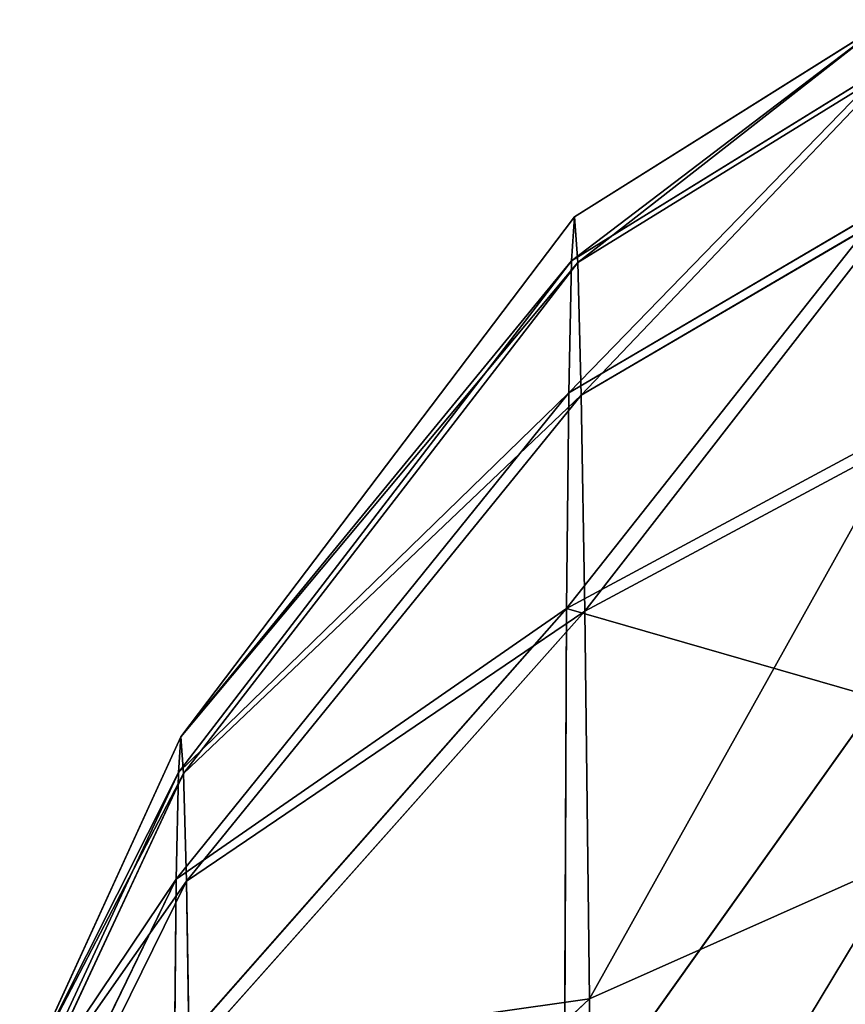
# Model space of a CAD drawing. Extents: x 0 to 230, y 0 to 588.
# Tile 154 of 256: x 88.41 to 89.55, y 212.87 to 214.23. Entities that reach past the tile are written whole.
import ezdxf

# ---------------------------------------------------------------- set-up
doc = ezdxf.new("R2010")
doc.units = 0
doc.header["$LTSCALE"] = 25.4
doc.layers.get('0').update_dxf_attribs({"color": 13, "linetype": 'CONTINUOUS'})

# ---------------------------------------------------------------- blocks, each defined once
blk = doc.blocks.new('VIPER-I-6512-6513_STL_3')
at = {"color": 250}
for p, q in [((-38.496, 222.7567, 633.5609), (-38.0606, 223.0299, 633.5633)), ((-38.496, 222.7567, 633.5609), (-38.0606, 223.0299, 633.5633)), ((-38.5002, 222.6958, 634.2397), (-38.0652, 222.9646, 634.2913)), ((-38.5002, 222.6958, 634.2397), (-38.0652, 222.9646, 634.2913)), ((-38.0557, 222.9624, 632.8355), (-38.4913, 222.6937, 632.8821)), ((-38.0557, 222.9624, 632.8355), (-38.4913, 222.6937, 632.8821)), ((-38.5039, 222.5131, 634.8972), (-38.0691, 222.7687, 634.9963)), ((-38.5039, 222.5131, 634.8972), (-38.0691, 222.7687, 634.9963)), ((-38.4865, 222.51, 632.2272), (-38.0505, 222.7654, 632.1332)), ((-38.4865, 222.51, 632.2272), (-38.0505, 222.7654, 632.1332)), ((-39.0409, 222.0365, 633.5583), (-38.496, 222.7567, 633.5609)), ((-39.0409, 222.0365, 633.5583), (-38.496, 222.7567, 633.5609)), ((-38.5002, 222.6958, 634.2397), (-38.496, 222.7567, 633.5609)), ((-38.5002, 222.6958, 634.2397), (-38.496, 222.7567, 633.5609)), ((-38.496, 222.7567, 633.5609), (-38.4913, 222.6937, 632.8821)), ((-38.496, 222.7567, 633.5609), (-38.4913, 222.6937, 632.8821)), ((-39.0443, 221.9872, 634.1074), (-38.5002, 222.6958, 634.2397)), ((-39.0443, 221.9872, 634.1074), (-38.5002, 222.6958, 634.2397)), ((-38.4913, 222.6937, 632.8821), (-39.0371, 221.9856, 633.0094)), ((-38.4913, 222.6937, 632.8821), (-39.0371, 221.9856, 633.0094)), ((-38.5039, 222.5131, 634.8972), (-38.5002, 222.6958, 634.2397)), ((-38.5039, 222.5131, 634.8972), (-38.5002, 222.6958, 634.2397)), ((-38.4913, 222.6937, 632.8821), (-38.4865, 222.51, 632.2272)), ((-38.4913, 222.6937, 632.8821), (-38.4865, 222.51, 632.2272)), ((-39.0473, 221.8395, 634.6392), (-38.5039, 222.5131, 634.8972)), ((-39.0473, 221.8395, 634.6392), (-38.5039, 222.5131, 634.8972)), ((-39.0332, 221.8369, 632.4797), (-38.4865, 222.51, 632.2272)), ((-39.0332, 221.8369, 632.4797), (-38.4865, 222.51, 632.2272)), ((-38.5069, 222.2145, 635.5107), (-38.5039, 222.5131, 634.8972)), ((-38.5069, 222.2145, 635.5107), (-38.5039, 222.5131, 634.8972)), ((-38.4865, 222.51, 632.2272), (-38.4816, 222.2108, 631.6162)), ((-38.4865, 222.51, 632.2272), (-38.4816, 222.2108, 631.6162)), ((-38.5069, 222.2145, 635.5107), (-38.0724, 222.4485, 635.6542)), ((-38.5069, 222.2145, 635.5107), (-38.0724, 222.4485, 635.6542)), ((-38.0452, 222.4446, 631.478), (-38.4816, 222.2108, 631.6162)), ((-38.0452, 222.4446, 631.478), (-38.4816, 222.2108, 631.6162)), ((-38.5069, 222.2145, 635.5107), (-39.0497, 221.598, 635.1354)), ((-38.5069, 222.2145, 635.5107), (-39.0497, 221.598, 635.1354)), ((-38.5069, 222.2145, 635.5107), (-38.5102, 221.4781, 636.3904)), ((-38.5069, 222.2145, 635.5107), (-38.5102, 221.4781, 636.3904)), ((-38.5069, 222.2145, 635.5107), (-38.0745, 222.0898, 636.1561)), ((-38.5069, 222.2145, 635.5107), (-38.0745, 222.0898, 636.1561)), ((-38.4816, 222.2108, 631.6162), (-39.0292, 221.595, 631.9855)), ((-38.4816, 222.2108, 631.6162), (-39.0292, 221.595, 631.9855)), ((-38.4816, 222.2108, 631.6162), (-38.4753, 221.6735, 630.9268)), ((-38.4816, 222.2108, 631.6162), (-38.4753, 221.6735, 630.9268)), ((-38.0745, 222.0898, 636.1561), (-38.5102, 221.4781, 636.3904)), ((-38.0745, 222.0898, 636.1561), (-38.5102, 221.4781, 636.3904)), ((-39.2566, 221.5649, 633.5577), (-39.0409, 222.0365, 633.5583)), ((-39.2566, 221.5649, 633.5577), (-39.0409, 222.0365, 633.5583)), ((-39.0443, 221.9872, 634.1074), (-39.0409, 222.0365, 633.5583)), ((-39.0443, 221.9872, 634.1074), (-39.0409, 222.0365, 633.5583)), ((-39.0409, 222.0365, 633.5583), (-39.0371, 221.9856, 633.0094)), ((-39.0409, 222.0365, 633.5583), (-39.0371, 221.9856, 633.0094)), ((-39.2595, 221.5233, 634.0217), (-39.0443, 221.9872, 634.1074)), ((-39.2595, 221.5233, 634.0217), (-39.0443, 221.9872, 634.1074)), ((-39.0371, 221.9856, 633.0094), (-39.2535, 221.5219, 633.0938)), ((-39.0371, 221.9856, 633.0094), (-39.2535, 221.5219, 633.0938)), ((-39.0473, 221.8395, 634.6392), (-39.0443, 221.9872, 634.1074)), ((-39.0473, 221.8395, 634.6392), (-39.0443, 221.9872, 634.1074)), ((-39.0371, 221.9856, 633.0094), (-39.0332, 221.8369, 632.4797)), ((-39.0371, 221.9856, 633.0094), (-39.0332, 221.8369, 632.4797)), ((-38.4753, 221.6735, 630.9268), (-38.0385, 221.8683, 630.7387)), ((-38.4753, 221.6735, 630.9268), (-38.0385, 221.8683, 630.7387)), ((-39.0473, 221.8395, 634.6392), (-39.262, 221.3985, 634.4711)), ((-39.0473, 221.8395, 634.6392), (-39.262, 221.3985, 634.4711)), ((-39.2502, 221.3963, 632.6461), (-39.0332, 221.8369, 632.4797)), ((-39.2502, 221.3963, 632.6461), (-39.0332, 221.8369, 632.4797)), ((-39.0473, 221.8395, 634.6392), (-39.0497, 221.598, 635.1354)), ((-39.0473, 221.8395, 634.6392), (-39.0497, 221.598, 635.1354)), ((-39.0332, 221.8369, 632.4797), (-39.0292, 221.595, 631.9855)), ((-39.0332, 221.8369, 632.4797), (-39.0292, 221.595, 631.9855)), ((-39.0242, 221.1604, 631.4279), (-38.4753, 221.6735, 630.9268)), ((-39.0242, 221.1604, 631.4279), (-38.4753, 221.6735, 630.9268)), ((-38.4753, 221.6735, 630.9268), (-38.4708, 221.1513, 630.4863)), ((-38.4753, 221.6735, 630.9268), (-38.4708, 221.1513, 630.4863))]:
    blk.add_line(p, q, dxfattribs=at)
at = {"color": 7}
mesh = blk.add_polyface(dxfattribs=at)
corners = [(-38.5002, 222.6958, 634.2397), (-38.0606, 223.0299, 633.5633), (-38.496, 222.7567, 633.5609), (-38.0652, 222.9646, 634.2913)]
mesh.append_faces([[corners[k] for k in face] for face in [(0, 1, 2), (1, 0, 3)]], dxfattribs={"vtx0": -1, "color": 7})
mesh = blk.add_polyface(dxfattribs=at)
corners = [(-38.4913, 222.6937, 632.8821), (-38.0606, 223.0299, 633.5633), (-38.0557, 222.9624, 632.8355), (-38.496, 222.7567, 633.5609)]
mesh.append_faces([[corners[k] for k in face] for face in [(0, 1, 2), (1, 0, 3)]], dxfattribs={"vtx0": -1, "color": 7})
mesh = blk.add_polyface(dxfattribs=at)
corners = [(-38.5039, 222.5131, 634.8972), (-38.0652, 222.9646, 634.2913), (-38.5002, 222.6958, 634.2397), (-38.0691, 222.7687, 634.9963)]
mesh.append_faces([[corners[k] for k in face] for face in [(0, 1, 2), (1, 0, 3)]], dxfattribs={"vtx0": -1, "color": 7})
mesh = blk.add_polyface(dxfattribs=at)
corners = [(-38.4865, 222.51, 632.2272), (-38.0557, 222.9624, 632.8355), (-38.0505, 222.7654, 632.1332), (-38.4913, 222.6937, 632.8821)]
mesh.append_faces([[corners[k] for k in face] for face in [(0, 1, 2), (1, 0, 3)]], dxfattribs={"vtx0": -1, "color": 7})
mesh = blk.add_polyface(dxfattribs=at)
corners = [(-38.5069, 222.2145, 635.5107), (-38.0691, 222.7687, 634.9963), (-38.5039, 222.5131, 634.8972), (-38.0724, 222.4485, 635.6542)]
mesh.append_faces([[corners[k] for k in face] for face in [(0, 1, 2), (1, 0, 3)]], dxfattribs={"vtx0": -1, "color": 7})
mesh = blk.add_polyface(dxfattribs=at)
corners = [(-38.4816, 222.2108, 631.6162), (-38.0505, 222.7654, 632.1332), (-38.0452, 222.4446, 631.478), (-38.4865, 222.51, 632.2272)]
mesh.append_faces([[corners[k] for k in face] for face in [(0, 1, 2), (1, 0, 3)]], dxfattribs={"vtx0": -1, "color": 7})
mesh = blk.add_polyface(dxfattribs=at)
corners = [(-38.5002, 222.6958, 634.2397), (-39.0409, 222.0365, 633.5583), (-39.0443, 221.9872, 634.1074), (-38.496, 222.7567, 633.5609)]
mesh.append_faces([[corners[k] for k in face] for face in [(0, 1, 2), (1, 0, 3)]], dxfattribs={"vtx0": -1, "color": 7})
mesh = blk.add_polyface(dxfattribs=at)
corners = [(-39.0409, 222.0365, 633.5583), (-38.4913, 222.6937, 632.8821), (-39.0371, 221.9856, 633.0094), (-38.496, 222.7567, 633.5609)]
mesh.append_faces([[corners[k] for k in face] for face in [(0, 1, 2), (1, 0, 3)]], dxfattribs={"vtx0": -1, "color": 7})
mesh = blk.add_polyface(dxfattribs=at)
corners = [(-38.5039, 222.5131, 634.8972), (-39.0443, 221.9872, 634.1074), (-39.0473, 221.8395, 634.6392), (-38.5002, 222.6958, 634.2397)]
mesh.append_faces([[corners[k] for k in face] for face in [(0, 1, 2), (1, 0, 3)]], dxfattribs={"vtx0": -1, "color": 7})
mesh = blk.add_polyface(dxfattribs=at)
corners = [(-39.0371, 221.9856, 633.0094), (-38.4865, 222.51, 632.2272), (-39.0332, 221.8369, 632.4797), (-38.4913, 222.6937, 632.8821)]
mesh.append_faces([[corners[k] for k in face] for face in [(0, 1, 2), (1, 0, 3)]], dxfattribs={"vtx0": -1, "color": 7})
mesh = blk.add_polyface(dxfattribs=at)
corners = [(-38.5069, 222.2145, 635.5107), (-39.0473, 221.8395, 634.6392), (-39.0497, 221.598, 635.1354), (-38.5039, 222.5131, 634.8972)]
mesh.append_faces([[corners[k] for k in face] for face in [(0, 1, 2), (1, 0, 3)]], dxfattribs={"vtx0": -1, "color": 7})
mesh = blk.add_polyface(dxfattribs=at)
corners = [(-39.0332, 221.8369, 632.4797), (-38.4816, 222.2108, 631.6162), (-39.0292, 221.595, 631.9855), (-38.4865, 222.51, 632.2272)]
mesh.append_faces([[corners[k] for k in face] for face in [(0, 1, 2), (1, 0, 3)]], dxfattribs={"vtx0": -1, "color": 7})
mesh = blk.add_polyface(dxfattribs=at)
corners = [(-38.0745, 222.0898, 636.1561), (-38.0724, 222.4485, 635.6542), (-38.5069, 222.2145, 635.5107)]
mesh.append_faces([[corners[k] for k in face] for face in [(0, 1, 2)]], dxfattribs={"color": 7})
mesh = blk.add_polyface(dxfattribs=at)
corners = [(-38.4753, 221.6735, 630.9268), (-38.0452, 222.4446, 631.478), (-38.0385, 221.8683, 630.7387), (-38.4816, 222.2108, 631.6162)]
mesh.append_faces([[corners[k] for k in face] for face in [(0, 1, 2), (1, 0, 3)]], dxfattribs={"vtx0": -1, "color": 7})
mesh = blk.add_polyface(dxfattribs=at)
corners = [(-38.5102, 221.4781, 636.3904), (-39.0497, 221.598, 635.1354), (-39.0524, 221.0024, 635.847), (-38.5069, 222.2145, 635.5107)]
mesh.append_faces([[corners[k] for k in face] for face in [(0, 1, 2), (1, 0, 3)]], dxfattribs={"vtx0": -1, "color": 7})
mesh = blk.add_polyface(dxfattribs=at)
corners = [(-38.5102, 221.4781, 636.3904), (-38.0745, 222.0898, 636.1561), (-38.5069, 222.2145, 635.5107)]
mesh.append_faces([[corners[k] for k in face] for face in [(0, 1, 2)]], dxfattribs={"color": 7})
mesh = blk.add_polyface(dxfattribs=at)
corners = [(-39.0292, 221.595, 631.9855), (-38.4753, 221.6735, 630.9268), (-39.0242, 221.1604, 631.4279), (-38.4816, 222.2108, 631.6162)]
mesh.append_faces([[corners[k] for k in face] for face in [(0, 1, 2), (1, 0, 3)]], dxfattribs={"vtx0": -1, "color": 7})
mesh = blk.add_polyface(dxfattribs=at)
corners = [(-38.0759, 221.6589, 636.5975), (-38.0745, 222.0898, 636.1561), (-38.5102, 221.4781, 636.3904)]
mesh.append_faces([[corners[k] for k in face] for face in [(0, 1, 2)]], dxfattribs={"color": 7})
mesh = blk.add_polyface(dxfattribs=at)
corners = [(-39.0443, 221.9872, 634.1074), (-39.2566, 221.5649, 633.5577), (-39.2595, 221.5233, 634.0217), (-39.0409, 222.0365, 633.5583)]
mesh.append_faces([[corners[k] for k in face] for face in [(0, 1, 2), (1, 0, 3)]], dxfattribs={"vtx0": -1, "color": 7})
mesh = blk.add_polyface(dxfattribs=at)
corners = [(-39.2566, 221.5649, 633.5577), (-39.0371, 221.9856, 633.0094), (-39.2535, 221.5219, 633.0938), (-39.0409, 222.0365, 633.5583)]
mesh.append_faces([[corners[k] for k in face] for face in [(0, 1, 2), (1, 0, 3)]], dxfattribs={"vtx0": -1, "color": 7})
mesh = blk.add_polyface(dxfattribs=at)
corners = [(-39.0473, 221.8395, 634.6392), (-39.2595, 221.5233, 634.0217), (-39.262, 221.3985, 634.4711), (-39.0443, 221.9872, 634.1074)]
mesh.append_faces([[corners[k] for k in face] for face in [(0, 1, 2), (1, 0, 3)]], dxfattribs={"vtx0": -1, "color": 7})
mesh = blk.add_polyface(dxfattribs=at)
corners = [(-39.2535, 221.5219, 633.0938), (-39.0332, 221.8369, 632.4797), (-39.2502, 221.3963, 632.6461), (-39.0371, 221.9856, 633.0094)]
mesh.append_faces([[corners[k] for k in face] for face in [(0, 1, 2), (1, 0, 3)]], dxfattribs={"vtx0": -1, "color": 7})
mesh = blk.add_polyface(dxfattribs=at)
corners = [(-38.0385, 221.8683, 630.7387), (-38.4708, 221.1513, 630.4863), (-38.4753, 221.6735, 630.9268), (-38.0336, 221.3084, 630.2663)]
mesh.append_faces([[corners[k] for k in face] for face in [(0, 1, 2), (1, 0, 3)]], dxfattribs={"vtx0": -1, "color": 7})
mesh = blk.add_polyface(dxfattribs=at)
corners = [(-39.0497, 221.598, 635.1354), (-39.262, 221.3985, 634.4711), (-39.2641, 221.1944, 634.8904), (-39.0473, 221.8395, 634.6392)]
mesh.append_faces([[corners[k] for k in face] for face in [(0, 1, 2), (1, 0, 3)]], dxfattribs={"vtx0": -1, "color": 7})
mesh = blk.add_polyface(dxfattribs=at)
corners = [(-39.2502, 221.3963, 632.6461), (-39.0292, 221.595, 631.9855), (-39.2468, 221.1918, 632.2285), (-39.0332, 221.8369, 632.4797)]
mesh.append_faces([[corners[k] for k in face] for face in [(0, 1, 2), (1, 0, 3)]], dxfattribs={"vtx0": -1, "color": 7})
mesh = blk.add_polyface(dxfattribs=at)
corners = [(-39.0242, 221.1604, 631.4279), (-38.4708, 221.1513, 630.4863), (-39.0205, 220.738, 631.0716), (-38.4753, 221.6735, 630.9268)]
mesh.append_faces([[corners[k] for k in face] for face in [(0, 1, 2), (1, 0, 3)]], dxfattribs={"vtx0": -1, "color": 7})
blk = doc.blocks.new('GRUPUJ_1')
at = {"color": 0}
blk.add_blockref('VIPER-I-6512-6513_STL_3', (127.6715, -8.7968, -2.1073), dxfattribs=at)

msp = doc.modelspace()

# ---------------------------------------------------------------- block references
at = {"color": 0}
msp.add_blockref('GRUPUJ_1', (0, 0), dxfattribs=at)

doc.saveas('drawing.dxf')
